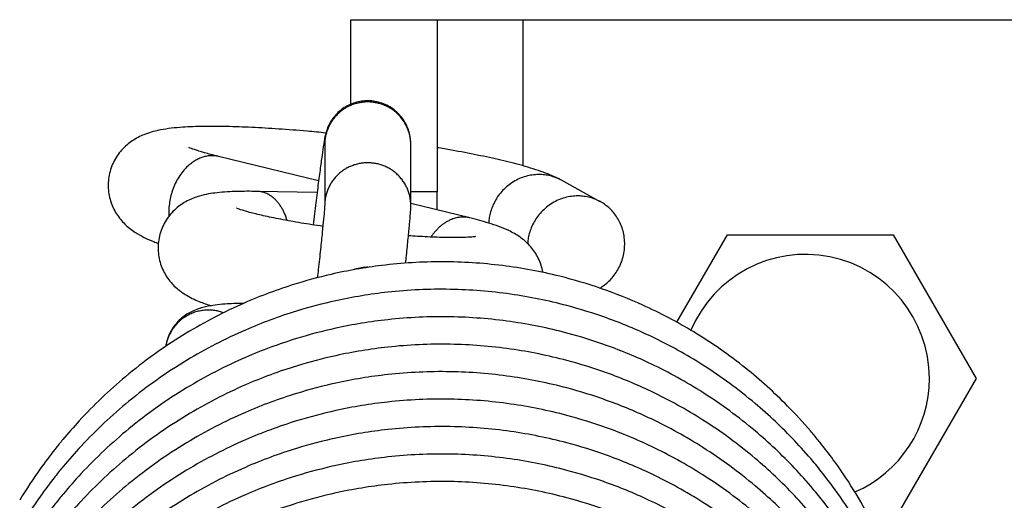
# Model space of a CAD drawing. Header units: inches. Extents: x 0 to 77643, y -44170 to 0.
# Tile 251 of 256: x 75420.65 to 75424.08, y -39625.04 to -39623.36. Entities that reach past the tile are written whole.
import ezdxf

# ---------------------------------------------------------------- set-up
doc = ezdxf.new("R2010")
doc.units = ezdxf.units.IN
doc.header["$MEASUREMENT"] = 0
doc.layers.add('FAKRO LOFT LADDERS', color=7, linetype='Continuous')

msp = doc.modelspace()

# ---------------------------------------------------------------- linework, layer by layer
at = {"layer": 'FAKRO LOFT LADDERS', "color": 7, "linetype": 'Continuous'}
for p, q in [((75421.80407, -39623.36041), (75422.10407, -39623.36041)), ((75421.80407, -39623.65483), (75421.80407, -39623.36041)), ((75422.10407, -39623.36041), (75422.10407, -39623.96041)), ((75422.10407, -39623.36041), (75422.40407, -39623.36041)), ((75422.40407, -39623.36041), (75423.80133, -39623.36041)), ((75422.40407, -39623.86996), (75422.40407, -39623.36041)), ((75423.60407, -39623.36041), (75424.50625, -39623.36041)), ((75421.71271, -39623.79621), (75421.71271, -39624.00681)), ((75422.01271, -39624.00828), (75422.01271, -39623.79621)), ((75421.69146, -39623.92231), (75421.34321, -39623.83713)), ((75422.67263, -39623.99471), (75422.53748, -39623.92022)), ((75421.68624, -39623.96271), (75421.47854, -39623.95895)), ((75422.10407, -39623.96041), (75422.01271, -39623.96041)), ((75422.10407, -39624.02324), (75422.10407, -39623.96041)), ((75422.21783, -39624.05107), (75422.01271, -39624.00089)), ((75422.93954, -39624.415), (75423.1154, -39624.11041)), ((75423.1154, -39624.11041), (75423.69275, -39624.11041)), ((75423.69275, -39624.11041), (75423.98142, -39624.61041)), ((75423.98142, -39624.61041), (75423.69275, -39625.11041))]:
    msp.add_line(p, q, dxfattribs=at)
for start, end in [(0, 157.21125), (293.55286, 0)]:
    msp.add_arc((75423.38672, -39624.61041), 0.43205, start, end, dxfattribs=at)
for points, knots in [([(75422.01271, -39623.79621), (75422.0127, -39623.79161), (75422.01273, -39623.78072), (75422.00663, -39623.74577), (75421.98875, -39623.70819), (75421.95671, -39623.6729), (75421.91334, -39623.64921), (75421.86516, -39623.64053), (75421.81759, -39623.64726), (75421.77534, -39623.66805), (75421.744, -39623.6977), (75421.72503, -39623.72972), (75421.71592, -39623.75745), (75421.71236, -39623.77534), (75421.70843, -39623.79834), (75421.70206, -39623.84287), (75421.69472, -39623.89696), (75421.68631, -39623.96189), (75421.67858, -39624.02323), (75421.67371, -39624.06252), (75421.6721, -39624.07563)], [0, 0, 0, 0, 0.01622986, 0.03360621, 0.05551229, 0.08062727, 0.10581414, 0.13056466, 0.1549253, 0.17884546, 0.20193888, 0.22128404, 0.2355181, 0.25708871, 0.31302688, 0.36049233, 0.40636694, 0.45181279, 0.4970894, 0.5191228, 0.5191228, 0.5191228, 0.5191228]), ([(75421.71686, -39623.75539), (75421.69478, -39623.75319), (75421.63887, -39623.74793), (75421.55141, -39623.74103), (75421.45736, -39623.73548), (75421.36958, -39623.7324), (75421.28859, -39623.73198), (75421.21116, -39623.73492), (75421.14839, -39623.74199), (75421.09549, -39623.7549), (75421.04888, -39623.77629), (75421.00871, -39623.8081), (75420.97768, -39623.85075), (75420.95968, -39623.90137), (75420.95705, -39623.95472), (75420.96918, -39624.00549), (75420.99375, -39624.04915), (75421.02626, -39624.08382), (75421.06931, -39624.11314), (75421.10223, -39624.1283), (75421.12787, -39624.13798), (75421.13321, -39624.13992)], [0.37233827, 0.37233827, 0.37233827, 0.37233827, 0.39648695, 0.43394531, 0.47166891, 0.50988979, 0.54911676, 0.59082111, 0.64127738, 0.67671461, 0.70102755, 0.72232024, 0.74319018, 0.76378052, 0.78412251, 0.80434742, 0.82454462, 0.84534478, 0.87022077, 0.91294452, 0.92387581, 0.92387581, 0.92387581, 0.92387581]), ([(75421.34321, -39623.83713), (75421.32311, -39623.83221), (75421.29361, -39623.82437), (75421.25712, -39623.81298), (75421.24199, -39623.80683), (75421.23918, -39623.80542), (75421.23913, -39623.80542)], [0, 0, 0, 0, 0.03506211, 0.0688962, 0.09860548, 0.11311208, 0.11311208, 0.11311208, 0.11311208]), ([(75422.53748, -39623.92022), (75422.51414, -39623.90741), (75422.47719, -39623.89243), (75422.40589, -39623.86953), (75422.32958, -39623.85052), (75422.24589, -39623.83214), (75422.16982, -39623.8178), (75422.12121, -39623.8094), (75422.10407, -39623.80653)], [0, 0, 0, 0, 0.04695069, 0.09262909, 0.13298058, 0.17167794, 0.20963952, 0.22978792, 0.22978792, 0.22978792, 0.22978792]), ([(75421.47854, -39623.95895), (75421.45148, -39623.95847), (75421.40507, -39623.95854), (75421.33744, -39623.96252), (75421.28695, -39623.97085), (75421.23608, -39623.98885), (75421.19329, -39624.01728), (75421.1585, -39624.05747), (75421.13654, -39624.10701), (75421.12996, -39624.16059), (75421.13905, -39624.21289), (75421.16159, -39624.25881), (75421.19372, -39624.2954), (75421.23394, -39624.3241), (75421.27249, -39624.34194), (75421.30264, -39624.35268), (75421.31711, -39624.35731)], [0, 0, 0, 0, 0.03141236, 0.06902492, 0.10438275, 0.12583509, 0.14458544, 0.16326872, 0.18179633, 0.20007496, 0.21818334, 0.23612914, 0.25391017, 0.27318734, 0.30284173, 0.32754069, 0.32754069, 0.32754069, 0.32754069]), ([(75421.71272, -39624.00603), (75421.71272, -39624.00601), (75421.71268, -39624.0085), (75421.71172, -39624.02172), (75421.70894, -39624.05358), (75421.70434, -39624.10038), (75421.69817, -39624.15993), (75421.6922, -39624.21531), (75421.68839, -39624.24999), (75421.68731, -39624.25974)], [0.01178261, 0.01178261, 0.01178261, 0.01178261, 0.02366819, 0.06047455, 0.10318758, 0.14753335, 0.19240211, 0.23748034, 0.25469978, 0.25469978, 0.25469978, 0.25469978]), ([(75421.99462, -39624.20888), (75421.99558, -39624.19996), (75421.99889, -39624.16877), (75422.00383, -39624.12007), (75422.00866, -39624.07153), (75422.0116, -39624.03336), (75422.01269, -39624.02114), (75422.01271, -39624.00828)], [0.79585564, 0.79585564, 0.79585564, 0.79585564, 0.81344448, 0.85897706, 0.90509865, 0.95384513, 1, 1, 1, 1]), ([(75421.70625, -39624.08078), (75421.68044, -39624.07701), (75421.62919, -39624.06899), (75421.55866, -39624.05632), (75421.49762, -39624.04361), (75421.45015, -39624.03197), (75421.41869, -39624.0226), (75421.40672, -39624.01801), (75421.40539, -39624.01736), (75421.40538, -39624.01735)], [0.53400956, 0.53400956, 0.53400956, 0.53400956, 0.56416717, 0.59534683, 0.62587205, 0.65515806, 0.68213442, 0.70531108, 0.71198899, 0.71198899, 0.71198899, 0.71198899]), ([(75422.47293, -39624.24128), (75422.47252, -39624.23893), (75422.46873, -39624.21957), (75422.45568, -39624.185), (75422.42683, -39624.14511), (75422.38932, -39624.11412), (75422.34457, -39624.08949), (75422.28909, -39624.06992), (75422.24419, -39624.05753), (75422.21783, -39624.05107)], [0.84398539, 0.84398539, 0.84398539, 0.84398539, 0.8464557, 0.8644696, 0.88226821, 0.90058587, 0.92441244, 0.96610375, 1, 1, 1, 1]), ([(75422.23781, -39624.11629), (75422.23781, -39624.11629), (75422.23778, -39624.1163), (75422.23096, -39624.11748), (75422.20504, -39624.11946), (75422.16251, -39624.12033), (75422.10537, -39624.11926), (75422.05026, -39624.11657), (75422.01511, -39624.11424), (75422.00448, -39624.11348)], [0.27073053, 0.27073053, 0.27073053, 0.27073053, 0.27096977, 0.29186974, 0.31709737, 0.34536626, 0.37535373, 0.40625204, 0.41932168, 0.41932168, 0.41932168, 0.41932168]), ([(75423.80338, -39625.92108), (75423.80377, -39625.90756), (75423.80417, -39625.88388), (75423.80385, -39625.81669), (75423.79685, -39625.68568), (75423.77064, -39625.52626), (75423.73687, -39625.40396), (75423.71706, -39625.34295), (75423.68796, -39625.25953), (75423.62133, -39625.10509), (75423.52866, -39624.95237), (75423.45584, -39624.85617), (75423.4271, -39624.82036), (75423.38861, -39624.77423), (75423.30811, -39624.68658), (75423.17545, -39624.56693), (75423.00615, -39624.44863), (75422.83593, -39624.3589), (75422.6787, -39624.29618), (75422.51557, -39624.24768), (75422.33025, -39624.21314), (75422.12217, -39624.19997), (75421.92204, -39624.212), (75421.74735, -39624.24268), (75421.58225, -39624.28786), (75421.40708, -39624.35474), (75421.21007, -39624.45926), (75421.02144, -39624.59554), (75420.88712, -39624.7238), (75420.81512, -39624.80603), (75420.78696, -39624.84037), (75420.76093, -39624.87264), (75420.71035, -39624.9408), (75420.67533, -39624.99388), (75420.65049, -39625.03492)], [0.4984276, 0.4984276, 0.4984276, 0.4984276, 0.50304763, 0.50650818, 0.52135945, 0.54779209, 0.56147883, 0.5645699, 0.56965701, 0.59159341, 0.62181049, 0.6303221, 0.63265043, 0.63743422, 0.65076632, 0.67310363, 0.69803909, 0.72066783, 0.73815729, 0.75528337, 0.77818711, 0.80176547, 0.82554629, 0.84566609, 0.86142856, 0.88311683, 0.90868125, 0.93627843, 0.96120206, 0.97091941, 0.97309019, 0.97599189, 0.98534421, 1, 1, 1, 1]), ([(75421.86423, -39624.22346), (75421.84861, -39624.22325), (75421.83082, -39624.22581), (75421.81394, -39624.23145), (75421.81192, -39624.23217)], [0.130894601, 0.130894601, 0.130894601, 0.130894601, 0.154925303, 0.158229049, 0.158229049, 0.158229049, 0.158229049]), ([(75423.80338, -39626.01678), (75423.80366, -39626.0073), (75423.80403, -39625.98906), (75423.80422, -39625.93878), (75423.8002, -39625.81765), (75423.7787, -39625.65932), (75423.74334, -39625.52093), (75423.72131, -39625.45132), (75423.69673, -39625.37959), (75423.64131, -39625.24272), (75423.55396, -39625.08597), (75423.47202, -39624.97233), (75423.43283, -39624.9231), (75423.39909, -39624.8823), (75423.32923, -39624.80403), (75423.20528, -39624.68693), (75423.03846, -39624.56431), (75422.86304, -39624.46711), (75422.70307, -39624.40043), (75422.53939, -39624.34942), (75422.35739, -39624.31245), (75422.14806, -39624.29573), (75421.94364, -39624.30512), (75421.76477, -39624.33452), (75421.59847, -39624.37834), (75421.42245, -39624.44352), (75421.22448, -39624.54599), (75421.03213, -39624.68225), (75420.89341, -39624.81276), (75420.81763, -39624.8987), (75420.7876, -39624.93527), (75420.76138, -39624.96775), (75420.71075, -39625.03591), (75420.67554, -39625.08923), (75420.65049, -39625.13061)], [0.58034424, 0.58034424, 0.58034424, 0.58034424, 0.58305176, 0.5855569, 0.59470169, 0.61764473, 0.6310518, 0.63539157, 0.63846649, 0.65267547, 0.67746611, 0.68947185, 0.69255657, 0.69537904, 0.70454598, 0.72240269, 0.74379907, 0.76319158, 0.77913291, 0.7928294, 0.81168026, 0.8315766, 0.85204642, 0.86930591, 0.88259852, 0.9004428, 0.92208936, 0.94519541, 0.96661986, 0.97548859, 0.97747875, 0.97981155, 0.98763297, 1, 1, 1, 1]), ([(75421.42999, -39624.34924), (75421.40685, -39624.34948), (75421.35944, -39624.35125), (75421.3079, -39624.35755), (75421.26051, -39624.37094), (75421.21891, -39624.3944), (75421.18481, -39624.42845), (75421.16583, -39624.46729), (75421.16032, -39624.49052), (75421.15912, -39624.49882)], [0.72908463, 0.72908463, 0.72908463, 0.72908463, 0.78236143, 0.84750089, 0.8861392, 0.9160373, 0.94460298, 0.97289493, 0.98742512, 0.98742512, 0.98742512, 0.98742512]), ([(75423.80338, -39626.11248), (75423.80366, -39626.103), (75423.80403, -39626.08475), (75423.80422, -39626.03447), (75423.8002, -39625.91335), (75423.7787, -39625.75501), (75423.74334, -39625.61663), (75423.72131, -39625.54702), (75423.69673, -39625.47529), (75423.64131, -39625.33842), (75423.55396, -39625.18167), (75423.47202, -39625.06802), (75423.43283, -39625.01879), (75423.39909, -39624.97799), (75423.32923, -39624.89973), (75423.20528, -39624.78263), (75423.03846, -39624.66001), (75422.86304, -39624.5628), (75422.70307, -39624.49613), (75422.53939, -39624.44511), (75422.35739, -39624.40814), (75422.14806, -39624.39143), (75421.94364, -39624.40081), (75421.76477, -39624.43021), (75421.59847, -39624.47404), (75421.42245, -39624.53922), (75421.22448, -39624.64169), (75421.03213, -39624.77795), (75420.89341, -39624.90845), (75420.81763, -39624.9944), (75420.7876, -39625.03097), (75420.76138, -39625.06345), (75420.71075, -39625.1316), (75420.67554, -39625.18492), (75420.65049, -39625.22631)], [0.58034424, 0.58034424, 0.58034424, 0.58034424, 0.58305176, 0.5855569, 0.59470169, 0.61764473, 0.6310518, 0.63539157, 0.63846649, 0.65267547, 0.67746611, 0.68947185, 0.69255657, 0.69537904, 0.70454598, 0.72240269, 0.74379907, 0.76319158, 0.77913291, 0.7928294, 0.81168026, 0.8315766, 0.85204642, 0.86930591, 0.88259852, 0.9004428, 0.92208936, 0.94519541, 0.96661986, 0.97548859, 0.97747875, 0.97981155, 0.98763297, 1, 1, 1, 1]), ([(75423.80338, -39626.20817), (75423.80366, -39626.1987), (75423.80403, -39626.18045), (75423.80422, -39626.13017), (75423.8002, -39626.00905), (75423.7787, -39625.85071), (75423.74334, -39625.71232), (75423.72131, -39625.64271), (75423.69673, -39625.57099), (75423.64131, -39625.43412), (75423.55396, -39625.27736), (75423.47202, -39625.16372), (75423.43283, -39625.11449), (75423.39909, -39625.07369), (75423.32923, -39624.99542), (75423.20528, -39624.87832), (75423.03846, -39624.7557), (75422.86304, -39624.6585), (75422.70307, -39624.59183), (75422.53939, -39624.54081), (75422.35739, -39624.50384), (75422.14806, -39624.48713), (75421.94364, -39624.49651), (75421.76477, -39624.52591), (75421.59847, -39624.56973), (75421.42245, -39624.63491), (75421.22448, -39624.73738), (75421.03213, -39624.87364), (75420.89341, -39625.00415), (75420.81763, -39625.09009), (75420.7876, -39625.12667), (75420.76138, -39625.15914), (75420.71075, -39625.2273), (75420.67554, -39625.28062), (75420.65049, -39625.32201)], [0.58034424, 0.58034424, 0.58034424, 0.58034424, 0.58305176, 0.5855569, 0.59470169, 0.61764473, 0.6310518, 0.63539157, 0.63846649, 0.65267547, 0.67746611, 0.68947185, 0.69255657, 0.69537904, 0.70454598, 0.72240269, 0.74379907, 0.76319158, 0.77913291, 0.7928294, 0.81168026, 0.8315766, 0.85204642, 0.86930591, 0.88259852, 0.9004428, 0.92208936, 0.94519541, 0.96661986, 0.97548859, 0.97747875, 0.97981155, 0.98763297, 1, 1, 1, 1]), ([(75423.80338, -39626.30387), (75423.80366, -39626.29439), (75423.80403, -39626.27614), (75423.80422, -39626.22587), (75423.8002, -39626.10474), (75423.7787, -39625.9464), (75423.74334, -39625.80802), (75423.72131, -39625.73841), (75423.69673, -39625.66668), (75423.64131, -39625.52981), (75423.55396, -39625.37306), (75423.47202, -39625.25941), (75423.43283, -39625.21019), (75423.39909, -39625.16938), (75423.32923, -39625.09112), (75423.20528, -39624.97402), (75423.03846, -39624.8514), (75422.86304, -39624.75419), (75422.70307, -39624.68752), (75422.53939, -39624.6365), (75422.35739, -39624.59954), (75422.14806, -39624.58282), (75421.94364, -39624.59221), (75421.76477, -39624.6216), (75421.59847, -39624.66543), (75421.42245, -39624.73061), (75421.22448, -39624.83308), (75421.03213, -39624.96934), (75420.89341, -39625.09984), (75420.81763, -39625.18579), (75420.7876, -39625.22236), (75420.76138, -39625.25484), (75420.71075, -39625.32299), (75420.67554, -39625.37631), (75420.65049, -39625.4177)], [0.58034424, 0.58034424, 0.58034424, 0.58034424, 0.58305176, 0.5855569, 0.59470169, 0.61764473, 0.6310518, 0.63539157, 0.63846649, 0.65267547, 0.67746611, 0.68947185, 0.69255657, 0.69537904, 0.70454598, 0.72240269, 0.74379907, 0.76319158, 0.77913291, 0.7928294, 0.81168026, 0.8315766, 0.85204642, 0.86930591, 0.88259852, 0.9004428, 0.92208936, 0.94519541, 0.96661986, 0.97548859, 0.97747875, 0.97981155, 0.98763297, 1, 1, 1, 1]), ([(75423.80338, -39626.39956), (75423.80366, -39626.39009), (75423.80403, -39626.37184), (75423.80422, -39626.32156), (75423.8002, -39626.20044), (75423.7787, -39626.0421), (75423.74334, -39625.90371), (75423.72131, -39625.83411), (75423.69673, -39625.76238), (75423.64131, -39625.62551), (75423.55396, -39625.46876), (75423.47202, -39625.35511), (75423.43283, -39625.30588), (75423.39909, -39625.26508), (75423.32923, -39625.18682), (75423.20528, -39625.06971), (75423.03846, -39624.9471), (75422.86304, -39624.84989), (75422.70307, -39624.78322), (75422.53939, -39624.7322), (75422.35739, -39624.69523), (75422.14806, -39624.67852), (75421.94364, -39624.6879), (75421.76477, -39624.7173), (75421.59847, -39624.76112), (75421.42245, -39624.8263), (75421.22448, -39624.92878), (75421.03213, -39625.06504), (75420.89341, -39625.19554), (75420.81763, -39625.28148), (75420.7876, -39625.31806), (75420.76138, -39625.35054), (75420.71075, -39625.41869), (75420.67554, -39625.47201), (75420.65049, -39625.5134)], [0.58034424, 0.58034424, 0.58034424, 0.58034424, 0.58305176, 0.5855569, 0.59470169, 0.61764473, 0.6310518, 0.63539157, 0.63846649, 0.65267547, 0.67746611, 0.68947185, 0.69255657, 0.69537904, 0.70454598, 0.72240269, 0.74379907, 0.76319158, 0.77913291, 0.7928294, 0.81168026, 0.8315766, 0.85204642, 0.86930591, 0.88259852, 0.9004428, 0.92208936, 0.94519541, 0.96661986, 0.97548859, 0.97747875, 0.97981155, 0.98763297, 1, 1, 1, 1]), ([(75423.80338, -39626.49526), (75423.80366, -39626.48578), (75423.80403, -39626.46753), (75423.80422, -39626.41726), (75423.8002, -39626.29613), (75423.7787, -39626.13779), (75423.74334, -39625.99941), (75423.72131, -39625.9298), (75423.69673, -39625.85807), (75423.64131, -39625.7212), (75423.55396, -39625.56445), (75423.47202, -39625.45081), (75423.43283, -39625.40158), (75423.39909, -39625.36078), (75423.32923, -39625.28251), (75423.20528, -39625.16541), (75423.03846, -39625.04279), (75422.86304, -39624.94559), (75422.70307, -39624.87891), (75422.53939, -39624.8279), (75422.35739, -39624.79093), (75422.14806, -39624.77421), (75421.94364, -39624.7836), (75421.76477, -39624.81299), (75421.59847, -39624.85682), (75421.42245, -39624.922), (75421.22448, -39625.02447), (75421.03213, -39625.16073), (75420.89341, -39625.29123), (75420.81763, -39625.37718), (75420.7876, -39625.41375), (75420.76138, -39625.44623), (75420.71075, -39625.51439), (75420.67554, -39625.56771), (75420.65049, -39625.60909)], [0.58034424, 0.58034424, 0.58034424, 0.58034424, 0.58305176, 0.5855569, 0.59470169, 0.61764473, 0.6310518, 0.63539157, 0.63846649, 0.65267547, 0.67746611, 0.68947185, 0.69255657, 0.69537904, 0.70454598, 0.72240269, 0.74379907, 0.76319158, 0.77913291, 0.7928294, 0.81168026, 0.8315766, 0.85204642, 0.86930591, 0.88259852, 0.9004428, 0.92208936, 0.94519541, 0.96661986, 0.97548859, 0.97747875, 0.97981155, 0.98763297, 1, 1, 1, 1]), ([(75423.80338, -39626.59096), (75423.80366, -39626.58148), (75423.80403, -39626.56323), (75423.80422, -39626.51295), (75423.8002, -39626.39183), (75423.7787, -39626.23349), (75423.74334, -39626.09511), (75423.72131, -39626.0255), (75423.69673, -39625.95377), (75423.64131, -39625.8169), (75423.55396, -39625.66015), (75423.47202, -39625.5465), (75423.43283, -39625.49727), (75423.39909, -39625.45647), (75423.32923, -39625.37821), (75423.20528, -39625.2611), (75423.03846, -39625.13849), (75422.86304, -39625.04128), (75422.70307, -39624.97461), (75422.53939, -39624.92359), (75422.35739, -39624.88662), (75422.14806, -39624.86991), (75421.94364, -39624.87929), (75421.76477, -39624.90869), (75421.59847, -39624.95252), (75421.42245, -39625.01769), (75421.22448, -39625.12017), (75421.03213, -39625.25643), (75420.89341, -39625.38693), (75420.81763, -39625.47287), (75420.7876, -39625.50945), (75420.76138, -39625.54193), (75420.71075, -39625.61008), (75420.67554, -39625.6634), (75420.65049, -39625.70479)], [0.58034424, 0.58034424, 0.58034424, 0.58034424, 0.58305176, 0.5855569, 0.59470169, 0.61764473, 0.6310518, 0.63539157, 0.63846649, 0.65267547, 0.67746611, 0.68947185, 0.69255657, 0.69537904, 0.70454598, 0.72240269, 0.74379907, 0.76319158, 0.77913291, 0.7928294, 0.81168026, 0.8315766, 0.85204642, 0.86930591, 0.88259852, 0.9004428, 0.92208936, 0.94519541, 0.96661986, 0.97548859, 0.97747875, 0.97981155, 0.98763297, 1, 1, 1, 1]), ([(75423.80338, -39626.68665), (75423.80366, -39626.67718), (75423.80403, -39626.65893), (75423.80422, -39626.60865), (75423.8002, -39626.48752), (75423.7787, -39626.32919), (75423.74334, -39626.1908), (75423.72131, -39626.12119), (75423.69673, -39626.04946), (75423.64131, -39625.9126), (75423.55396, -39625.75584), (75423.47202, -39625.6422), (75423.43283, -39625.59297), (75423.39909, -39625.55217), (75423.32923, -39625.4739), (75423.20528, -39625.3568), (75423.03846, -39625.23418), (75422.86304, -39625.13698), (75422.70307, -39625.0703), (75422.53939, -39625.01929), (75422.35739, -39624.98232), (75422.14806, -39624.96561), (75421.94364, -39624.97499), (75421.76477, -39625.00439), (75421.59847, -39625.04821), (75421.42245, -39625.11339), (75421.22448, -39625.21586), (75421.03213, -39625.35212), (75420.89341, -39625.48263), (75420.81763, -39625.56857), (75420.7876, -39625.60514), (75420.76138, -39625.63762), (75420.71075, -39625.70578), (75420.67554, -39625.7591), (75420.65049, -39625.80048)], [0.58034424, 0.58034424, 0.58034424, 0.58034424, 0.58305176, 0.5855569, 0.59470169, 0.61764473, 0.6310518, 0.63539157, 0.63846649, 0.65267547, 0.67746611, 0.68947185, 0.69255657, 0.69537904, 0.70454598, 0.72240269, 0.74379907, 0.76319158, 0.77913291, 0.7928294, 0.81168026, 0.8315766, 0.85204642, 0.86930591, 0.88259852, 0.9004428, 0.92208936, 0.94519541, 0.96661986, 0.97548859, 0.97747875, 0.97981155, 0.98763297, 1, 1, 1, 1])]:
    msp.add_open_spline(points, degree=3, knots=knots, dxfattribs=at)
for points, weights in [([(75422.01271, -39623.79621), (75422.01271, -39623.64715), (75421.86271, -39623.64715), (75421.71271, -39623.64715), (75421.71271, -39623.79621)], [1, 0.707106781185, 1, 0.707106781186, 1]), ([(75422.01271, -39624.00828), (75422.01271, -39623.86014), (75421.86365, -39623.85922), (75421.71458, -39623.85829), (75421.71272, -39624.00641)], [1, 0.70931241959, 1, 0.70931241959, 1]), ([(75422.67108, -39624.29602), (75422.91729, -39624.14585), (75422.6796, -39623.99879), (75422.44192, -39623.85174), (75422.41921, -39624.14019)], [1, 0.514707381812, 1, 0.514707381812, 1])]:
    msp.add_rational_spline(points, weights, degree=2, knots=[0, 0, 0, 0.5, 0.5, 1, 1, 1], dxfattribs=at)
for points, weights in [([(75421.34321, -39623.83713), (75421.15417, -39623.79089), (75421.17019, -39624.04534)], [1, 0.551994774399, 1]), ([(75422.53747, -39623.92021), (75422.30046, -39623.78958), (75422.28383, -39624.0691)], [1, 0.526920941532, 1]), ([(75421.58215, -39624.06042), (75421.5522, -39623.96028), (75421.47854, -39623.95895)], [1, 0.845869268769, 1]), ([(75422.21783, -39624.05107), (75422.14025, -39624.03209), (75422.08266, -39624.11803)], [1, 0.849936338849, 1]), ([(75421.35997, -39624.38193), (75421.18752, -39624.31797), (75421.1593, -39624.49873)], [1, 0.631704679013, 1])]:
    msp.add_rational_spline(points, weights, degree=2, dxfattribs=at)

doc.saveas('drawing.dxf')
